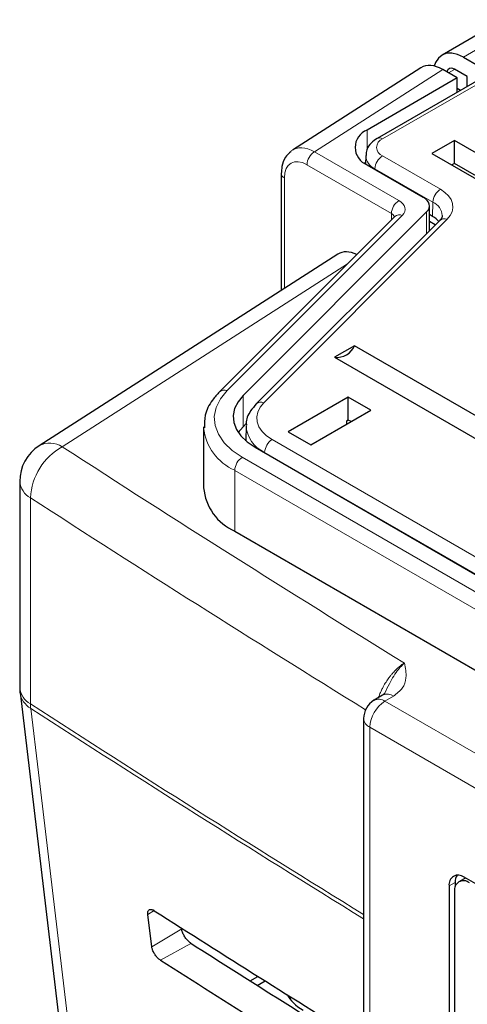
# Paper-space layout 'Blatt2' of a CAD drawing. Header units: millimetres. Extents: x 5 to 418, y 2 to 292.
# Tile 37 of 64: x 79 to 90, y 183 to 206. Entities that reach past the tile are written whole.
import ezdxf

# ---------------------------------------------------------------- set-up
doc = ezdxf.new("R2010")
doc.units = ezdxf.units.MM

psp = doc.layouts.new('Blatt2')

# ---------------------------------------------------------------- linework, layer by layer
at = {"color": 7, "linetype": 'Continuous', "lineweight": 25}
for p, q in [((98.345, 210.242), (89.4, 205.078)), ((96.182, 207.915), (87.874, 203.118)), ((89.9, 205.029), (90.253, 204.825)), ((88.901, 204.779), (85.879, 202.842)), ((89.758, 204.539), (89.415, 204.737)), ((89.988, 204.57), (89.688, 204.743)), ((89.758, 204.539), (87.637, 203.315)), ((89.758, 204.206), (89.758, 204.539)), ((89.988, 204.339), (89.988, 204.57)), ((89.758, 204.295), (89.835, 204.251)), ((89.688, 203.07), (89.157, 202.763)), ((91.102, 202.253), (89.688, 203.07)), ((89.688, 202.53), (89.688, 203.07)), ((89.157, 202.763), (90.571, 201.947)), ((87.602, 202.559), (87.573, 202.539)), ((87.606, 202.711), (87.601, 202.52)), ((89.688, 202.53), (89.625, 202.493)), ((90.634, 201.983), (89.688, 202.53)), ((85.619, 202.294), (85.619, 199.544)), ((87.637, 202.498), (88.957, 201.736)), ((89.036, 201.388), (84.723, 197.075)), ((89.103, 200.949), (89.103, 201.532)), ((88.288, 201.282), (84.167, 197.161)), ((89.343, 201.189), (85.03, 196.876)), ((88.289, 201.284), (88.288, 201.282)), ((89.178, 201.286), (89.103, 201.329)), ((89.238, 201.084), (89.103, 201.162)), ((86.947, 200.396), (79.927, 195.895)), ((87.34, 198.245), (86.873, 197.975)), ((93.881, 194.469), (87.34, 198.245)), ((86.873, 197.975), (93.413, 194.199)), ((87.195, 197.038), (85.781, 196.222)), ((87.725, 196.732), (87.195, 197.038)), ((87.195, 196.498), (87.195, 197.038)), ((86.311, 195.916), (87.725, 196.732)), ((83.792, 196.335), (83.792, 194.906)), ((84.723, 196.34), (84.608, 196.203)), ((84.795, 196.413), (84.723, 196.34)), ((84.791, 196.356), (84.784, 196.026)), ((87.195, 196.498), (87.152, 196.474)), ((87.152, 196.474), (87.152, 196.401)), ((87.152, 196.41), (87.16, 196.406)), ((87.258, 196.462), (87.195, 196.498)), ((85.781, 196.222), (86.311, 195.916)), ((84.784, 196.006), (84.784, 196.026)), ((85.001, 195.856), (117.85, 176.892)), ((79.467, 195.053), (79.467, 190.209)), ((84.524, 193.886), (117.266, 174.984)), ((79.475, 190.091), (82.662, 163.244)), ((88, 190.029), (87.799, 189.909)), ((87.555, 189.48), (87.555, 155.32)), ((89.9, 185.706), (89.794, 185.644)), ((107.772, 175.444), (89.917, 185.751)), ((89.564, 185.547), (89.564, 169.012)), ((89.69, 185.415), (89.69, 169.085)), ((89.708, 185.627), (89.708, 185.533)), ((82.573, 184.116), (82.48, 184.877)), ((84.886, 183.314), (85.07, 183.42)), ((85.054, 183.208), (85.238, 183.315)), ((85.812, 182.901), (85.855, 182.928))]:
    psp.add_line(p, q, dxfattribs=at)
at = {"color": 7, "linetype": 'Continuous', "lineweight": 18}
for p, q in [((98.845, 210.193), (89.9, 205.029)), ((96.307, 207.902), (87.999, 203.106)), ((89.415, 204.737), (86.4, 202.804)), ((89.694, 204.74), (89.547, 204.661)), ((87.637, 202.857), (87.637, 203.315)), ((86.4, 202.804), (88.385, 201.658)), ((87.999, 202.707), (89.359, 201.921)), ((88.208, 201.352), (86.223, 202.498)), ((89.183, 201.619), (87.822, 202.404)), ((87.822, 202.404), (87.822, 202.392)), ((85.692, 202.192), (85.692, 199.591)), ((89.183, 201.619), (89.178, 201.286)), ((89.036, 200.882), (89.036, 201.388)), ((88.465, 201.31), (84.343, 197.189)), ((89.52, 201.216), (85.207, 196.904)), ((88.208, 201.203), (88.208, 201.352)), ((87.179, 200.173), (80.467, 195.87)), ((84.723, 196.34), (84.723, 197.075)), ((85.404, 196.041), (100.903, 187.093)), ((84.701, 195.621), (117.443, 176.719)), ((100.73, 186.789), (85.227, 195.738)), ((85.227, 195.738), (85.227, 195.725)), ((117.266, 176.413), (84.524, 195.315)), ((84.524, 195.315), (84.524, 193.886)), ((79.721, 194.669), (79.721, 189.824)), ((88.257, 190.008), (88.055, 189.888)), ((88.055, 189.888), (110.341, 177.022)), ((109.988, 176.41), (87.702, 189.276)), ((87.702, 189.276), (87.702, 155.116)), ((89.708, 185.627), (89.564, 185.547)), ((82.63, 184.967), (82.48, 184.877)), ((83.276, 184.536), (82.573, 184.116)), ((83.494, 184.196), (82.778, 183.798))]:
    psp.add_line(p, q, dxfattribs=at)
at = {"color": 7, "linetype": 'Continuous', "lineweight": 25, "flags": 128}
for points in [[(89.9, 205.029), (89.762, 205.093), (89.629, 205.123), (89.507, 205.118), (89.4, 205.078), (89.312, 205.005), (89.246, 204.902), (89.217, 204.819)], [(89.036, 201.388), (89.071, 201.43), (89.093, 201.476), (89.103, 201.523), (89.099, 201.57), (89.082, 201.616), (89.052, 201.66), (89.009, 201.7), (88.957, 201.736)], [(84.723, 197.075), (84.601, 196.926), (84.522, 196.767), (84.489, 196.603), (84.503, 196.438), (84.564, 196.277), (84.669, 196.123), (84.816, 195.982), (85.001, 195.856)], [(88.014, 190.037), (88.002, 190.031), (88, 190.029)], [(89.959, 185.727), (89.953, 185.725), (89.9, 185.706)]]:
    psp.add_lwpolyline(points, dxfattribs=at)
at = {"color": 7, "linetype": 'Continuous', "lineweight": 18, "flags": 128}
for points in [[(89.359, 201.921), (89.466, 201.849), (89.551, 201.767), (89.612, 201.678), (89.647, 201.585), (89.655, 201.489), (89.636, 201.395), (89.591, 201.303), (89.52, 201.216)], [(88.465, 201.31), (88.5, 201.352), (88.522, 201.398), (88.531, 201.444), (88.527, 201.492), (88.51, 201.538), (88.48, 201.582), (88.438, 201.622), (88.385, 201.658)], [(84.343, 197.189), (84.186, 196.997), (84.085, 196.793), (84.043, 196.582), (84.061, 196.37), (84.139, 196.162), (84.274, 195.965), (84.463, 195.783), (84.701, 195.621)], [(85.207, 196.904), (85.12, 196.798), (85.065, 196.686), (85.042, 196.57), (85.052, 196.453), (85.094, 196.339), (85.169, 196.23), (85.273, 196.13), (85.404, 196.041)], [(79.727, 189.719), (79.906, 188.215), (80.62, 182.199), (82.914, 162.873)]]:
    psp.add_lwpolyline(points, dxfattribs=at)
at = {"color": 7, "linetype": 'Continuous', "lineweight": 25}
for centre, radius, start, end in [((87.792, 202.906), 0.437, 110.7834, 249.2164), ((88.931, 200.833), 0.515, 39.5027, 61.392), ((86.93, 198.416), 0.445, 262.6248, 337.3698), ((80.467, 195.053), 1, 122.6657, 180), ((85.024, 195.017), 1.237, 185.1622, 246.1578), ((80.467, 190.209), 1, 180, 186.7694), ((88.055, 189.48), 0.5, 120.8709, 180), ((89.779, 185.582), 0.218, 50.7971, 189.2153), ((89.906, 185.45), 0.218, 50.7944, 189.2151), ((90.009, 185.641), 0.302, 148.3304, 182.5969)]:
    psp.add_arc(centre, radius, start, end, dxfattribs=at)
at = {"color": 7, "linetype": 'Continuous', "lineweight": 18}
for centre, radius, start, end in [((88.074, 202.906), 0.213, 110.7831, 249.2169), ((87.926, 203.006), 0.123, 53.7766, 114.8936), ((86.607, 202.48), 0.384, 122.6055, 177.3945), ((87.957, 202.729), 0.352, 182.5471, 247.4108), ((88.206, 202.383), 0.385, 122.6504, 176.7717), ((85.742, 202.305), 0.124, 185.23, 246.1216), ((89.567, 201.597), 0.385, 122.6504, 176.7717), ((88.592, 201.334), 0.384, 122.6055, 177.3945), ((89.023, 201.269), 0.384, 5.0682, 65.4098), ((88.146, 201.226), 0.14, 19.4359, 63.6482), ((88.398, 201.155), 0.168, 66.6249, 130.9657), ((89.454, 201.058), 0.171, 67.3226, 130.2695), ((84.277, 197.034), 0.168, 66.6322, 130.9366), ((85.141, 196.746), 0.171, 67.322, 130.2842), ((85.03, 196.453), 1.245, 186.401, 246.0431), ((85.518, 196.404), 0.727, 182.5492, 246.3924), ((81.184, 194.592), 1.466, 119.3068, 176.9733), ((80.176, 195.425), 0.532, 56.7823, 117.8523), ((318.992, 564.464), 439.04, 237.09217, 238.33441), ((85.612, 195.716), 0.385, 122.6512, 176.7699), ((84.908, 195.297), 0.384, 122.6061, 177.3929), ((79.946, 195.094), 0.48, 184.8033, 242.0695), ((318.666, 563.91), 439.811, 237.09206, 238.30653), ((79.946, 190.249), 0.48, 184.8033, 242.0695), ((79.992, 190.172), 0.525, 188.9537, 239.6611), ((88.108, 189.79), 0.264, 55.8119, 110.7276), ((318.635, 559.017), 439.753, 237.09204, 238.29972), ((80.533, 189.823), 0.812, 179.8828, 187.3047), ((88.469, 189.241), 0.768, 122.6063, 177.3941), ((87.91, 189.689), 0.246, 53.8067, 116.884), ((318.635, 558.902), 439.741, 237.09204, 238.29874), ((87.801, 189.502), 0.247, 185.09, 246.2296)]:
    psp.add_arc(centre, radius, start, end, dxfattribs=at)
at = {"color": 7, "linetype": 'Continuous', "lineweight": 25}
for centre, major_axis, ratio, start_param, end_param in [((89.415, 203.921), (-0.501, 0.866), 0.577381, 5.496497, 6.309401), ((89.688, 204.539), (-0.125, 0.217), 0.577206, 5.498021, 6.866871), ((87.461, 199.538), (-0.501, 0.866), 0.577381, 5.590601, 6.309401), ((453.684, 386.088), (500.587, 7.703), 0.587275, 3.868493, 3.883113), ((452.037, 369.67), (497.046, -7.384), 0.567125, 3.885601, 3.897695), ((452.035, 369.669), (498.055, -7.399), 0.567125, 3.885702, 3.899882), ((87.193, 183.218), (1.5, -0.022), 0.567125, 3.439115, 3.935417)]:
    psp.add_ellipse(centre, major_axis=major_axis, ratio=ratio, start_param=start_param, end_param=end_param, dxfattribs=at)
at = {"color": 7, "linetype": 'Continuous', "lineweight": 18}
for centre, major_axis, ratio, start_param, end_param in [((86.4, 201.988), (-0.511, 0.86), 0.584875, 5.490458, 6.354011), ((86.223, 201.886), (-0.376, 0.65), 0.577381, 5.496497, 7.067293)]:
    psp.add_ellipse(centre, major_axis=major_axis, ratio=ratio, start_param=start_param, end_param=end_param, dxfattribs=at)
at = {"color": 7, "linetype": 'Continuous', "lineweight": 25}
for points, knots in [([(87.874, 203.118), (87.824, 203.084), (87.722, 203.014), (87.624, 202.87), (87.615, 202.76), (87.611, 202.713)], [0, 0, 0, 0, 0.346737, 0.724576, 1, 1, 1, 1]), ([(85.849, 202.81), (85.8, 202.768), (85.694, 202.675), (85.629, 202.484), (85.622, 202.348), (85.619, 202.294)], [0, 0, 0, 0, 0.332609, 0.73322, 1, 1, 1, 1]), ([(89.403, 201.304), (89.404, 201.3), (89.41, 201.274), (89.391, 201.239), (89.348, 201.194), (89.343, 201.189)], [0, 0, 0, 0, 0.122883, 0.905333, 1, 1, 1, 1]), ([(84.167, 197.161), (84.109, 197.098), (83.958, 196.93), (83.808, 196.641), (83.809, 196.411), (83.809, 196.311)], [0, 0, 0, 0, 0.254607, 0.675095, 1, 1, 1, 1]), ([(85.03, 196.876), (84.985, 196.823), (84.869, 196.687), (84.779, 196.505), (84.798, 196.389), (84.8, 196.376)], [0, 0, 0, 0, 0.367883, 0.929814, 1, 1, 1, 1]), ([(88.046, 190.067), (88.048, 190.065), (88.05, 190.063), (87.99, 190.022), (87.956, 190.007), (87.953, 190.005)], [0, 0, 0, 0, 0.642595, 0.959004, 1, 1, 1, 1]), ([(82.48, 184.877), (82.479, 184.886), (82.478, 184.906), (82.48, 184.933), (82.487, 184.957), (82.5, 184.976), (82.517, 184.989), (82.538, 184.995), (82.563, 184.995), (82.59, 184.988), (82.614, 184.977), (82.629, 184.968), (82.633, 184.965)], [0, 0, 0, 0, 0.084787, 0.191758, 0.301816, 0.409116, 0.519544, 0.626596, 0.736809, 0.843027, 0.952383, 1, 1, 1, 1]), ([(83.494, 184.196), (83.485, 184.203), (83.455, 184.223), (83.402, 184.274), (83.345, 184.351), (83.301, 184.435), (83.281, 184.498), (83.277, 184.529), (83.276, 184.536)], [0, 0, 0, 0, 0.090144, 0.30227, 0.51377, 0.725702, 0.939272, 1, 1, 1, 1]), ([(82.778, 183.798), (82.771, 183.803), (82.743, 183.822), (82.694, 183.868), (82.64, 183.94), (82.598, 184.019), (82.579, 184.079), (82.574, 184.109), (82.573, 184.116)], [0, 0, 0, 0, 0.081984, 0.294147, 0.505655, 0.717553, 0.931042, 1, 1, 1, 1])]:
    psp.add_open_spline(points, degree=3, knots=knots, dxfattribs=at)
at = {"color": 7, "linetype": 'Continuous', "lineweight": 18}
for points, knots in [([(87.905, 189.972), (87.906, 189.975), (87.918, 190.016), (87.943, 190.075), (87.98, 190.157), (88.012, 190.22), (88.057, 190.301), (88.103, 190.372), (88.152, 190.442), (88.195, 190.497), (88.252, 190.565), (88.308, 190.623), (88.374, 190.683), (88.437, 190.736), (88.488, 190.769), (88.514, 190.786)], [0, 0, 0, 0, 0.006539, 0.122821, 0.177743, 0.253593, 0.318625, 0.431581, 0.486591, 0.556847, 0.62751, 0.740709, 0.795881, 0.897608, 1, 1, 1, 1]), ([(88.048, 190.066), (88.084, 190.144), (88.181, 190.354), (88.339, 190.606), (88.466, 190.742), (88.513, 190.785), (88.514, 190.786)], [0, 0, 0, 0, 0.275594, 0.733882, 0.995265, 1, 1, 1, 1]), ([(88.514, 190.786), (88.514, 190.785), (88.537, 190.67), (88.575, 190.472), (88.498, 190.195), (88.334, 190.068), (88.257, 190.008)], [0, 0, 0, 0, 0.002738, 0.425622, 0.729569, 1, 1, 1, 1])]:
    psp.add_open_spline(points, degree=3, knots=knots, dxfattribs=at)

doc.saveas('drawing.dxf')
